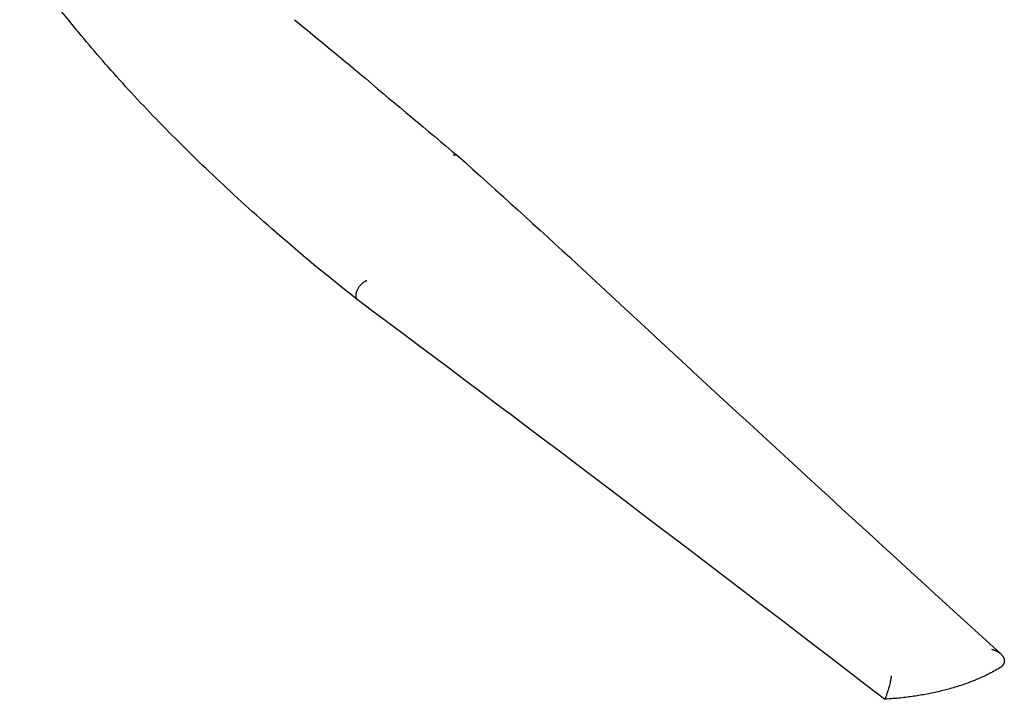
# Model space of a CAD drawing. Extents: x 1372 to 3774, y 1584 to 3487.
# Tile 17 of 28: x 3383 to 3774, y 2541 to 2810. Entities that reach past the tile are written whole.
import ezdxf

# ---------------------------------------------------------------- set-up
doc = ezdxf.new("R2010")
doc.units = 0
doc.layers.add('MAKE2D$VISIBLE$CURVAS', color=7, linetype='CONTINUOUS')

msp = doc.modelspace()

# ---------------------------------------------------------------- linework, layer by layer
at = {"layer": 'MAKE2D$VISIBLE$CURVAS', "color": 250}
for p, q in [((3557.17, 2756.23), (3557.22, 2756.19)), ((3517.28, 2699.2), (3517.31, 2699.18)), ((3726.43, 2540.64), (3726.41, 2540.67)), ((3726.45, 2540.63), (3726.43, 2540.64))]:
    msp.add_line(p, q, dxfattribs=at)
for points in [[(3483.36, 2727.35), (3481.83, 2728.68), (3480.32, 2730.02), (3478.81, 2731.36), (3477.31, 2732.69), (3475.82, 2734.03), (3474.34, 2735.36), (3472.87, 2736.69), (3471.41, 2738.02), (3469.95, 2739.35), (3468.5, 2740.68), (3467.07, 2742.01), (3465.64, 2743.33), (3464.21, 2744.66), (3462.8, 2745.98), (3461.4, 2747.3), (3460, 2748.62), (3458.61, 2749.94), (3457.23, 2751.26), (3455.86, 2752.57), (3454.5, 2753.89), (3453.14, 2755.2), (3451.8, 2756.51), (3450.46, 2757.82), (3449.13, 2759.13), (3447.81, 2760.44), (3446.49, 2761.75), (3445.19, 2763.05), (3443.89, 2764.35), (3442.61, 2765.66), (3441.33, 2766.96), (3440.06, 2768.26), (3438.79, 2769.55), (3437.54, 2770.85), (3436.29, 2772.14), (3435.05, 2773.44), (3433.83, 2774.73), (3432.6, 2776.02), (3431.39, 2777.3), (3430.19, 2778.59), (3428.99, 2779.88), (3427.8, 2781.16), (3426.62, 2782.44), (3425.45, 2783.72), (3424.29, 2785), (3423.13, 2786.28), (3421.98, 2787.55), (3420.84, 2788.82), (3419.71, 2790.1), (3418.59, 2791.37), (3417.48, 2792.64), (3416.37, 2793.9), (3415.27, 2795.17), (3414.18, 2796.43), (3413.1, 2797.69), (3412.03, 2798.95), (3410.96, 2800.21), (3409.9, 2801.47), (3408.85, 2802.72), (3407.81, 2803.97), (3406.78, 2805.22), (3405.75, 2806.47), (3404.74, 2807.72), (3403.73, 2808.97), (3402.72, 2810.21)], [(3555.34, 2756.59), (3555.43, 2756.61), (3555.52, 2756.62), (3555.62, 2756.63), (3555.67, 2756.64), (3555.72, 2756.64), (3555.78, 2756.64), (3555.83, 2756.65), (3555.89, 2756.65), (3555.95, 2756.65), (3556, 2756.65), (3556.06, 2756.64), (3556.12, 2756.64), (3556.19, 2756.63), (3556.23, 2756.63), (3556.27, 2756.62), (3556.31, 2756.61), (3556.35, 2756.61), (3556.39, 2756.6), (3556.43, 2756.59), (3556.47, 2756.58), (3556.52, 2756.57), (3556.57, 2756.55), (3556.61, 2756.54), (3556.66, 2756.52), (3556.71, 2756.5), (3556.75, 2756.48), (3556.8, 2756.46), (3556.84, 2756.44), (3556.89, 2756.42), (3556.92, 2756.4), (3556.96, 2756.38), (3557, 2756.35), (3557.03, 2756.33), (3557.07, 2756.3), (3557.11, 2756.28), (3557.14, 2756.25), (3557.17, 2756.23)], [(3604.51, 2713.24), (3613.89, 2704.53), (3623.4, 2695.71), (3628.2, 2691.26), (3633.03, 2686.78), (3637.89, 2682.28), (3642.79, 2677.75), (3647.72, 2673.19), (3652.68, 2668.61), (3657.68, 2663.99), (3662.71, 2659.35), (3667.77, 2654.68), (3672.87, 2649.98), (3678, 2645.25), (3683.17, 2640.49), (3688.37, 2635.71), (3693.61, 2630.89), (3698.88, 2626.04), (3704.2, 2621.16), (3709.54, 2616.25), (3714.93, 2611.31), (3720.35, 2606.34), (3725.81, 2601.34), (3731.3, 2596.3), (3736.84, 2591.24), (3742.41, 2586.14), (3748.02, 2581.01), (3753.68, 2575.84), (3759.37, 2570.64), (3765.1, 2565.41), (3772.52, 2558.64)], [(3521.09, 2706.68), (3521, 2706.65), (3520.89, 2706.61), (3520.78, 2706.57), (3520.65, 2706.51), (3520.57, 2706.47), (3520.49, 2706.44), (3520.41, 2706.39), (3520.33, 2706.35), (3520.22, 2706.28), (3520.11, 2706.22), (3519.99, 2706.14), (3519.88, 2706.07), (3519.71, 2705.94), (3519.54, 2705.81), (3519.36, 2705.67), (3519.19, 2705.52), (3519.03, 2705.37), (3518.86, 2705.2), (3518.7, 2705.04), (3518.54, 2704.86), (3518.39, 2704.69), (3518.25, 2704.52), (3518.11, 2704.34), (3517.98, 2704.16), (3517.85, 2703.97), (3517.73, 2703.78), (3517.61, 2703.59), (3517.5, 2703.4), (3517.4, 2703.21), (3517.3, 2703.02), (3517.21, 2702.82), (3517.12, 2702.63), (3517.05, 2702.44), (3516.98, 2702.24), (3516.91, 2702.05), (3516.86, 2701.87), (3516.84, 2701.82)], [(3516.84, 2701.82), (3516.81, 2701.67), (3516.77, 2701.52), (3516.75, 2701.38), (3516.72, 2701.23), (3516.71, 2701.09), (3516.7, 2701.02), (3516.69, 2700.96), (3516.69, 2700.89), (3516.69, 2700.82), (3516.68, 2700.76), (3516.68, 2700.69), (3516.69, 2700.63), (3516.69, 2700.56), (3516.69, 2700.5), (3516.7, 2700.44), (3516.7, 2700.38), (3516.71, 2700.32), (3516.72, 2700.26), (3516.73, 2700.2), (3516.74, 2700.14), (3516.75, 2700.09), (3516.77, 2700.03), (3516.78, 2699.98), (3516.8, 2699.92), (3516.82, 2699.87), (3516.84, 2699.82), (3516.86, 2699.77), (3516.88, 2699.73), (3516.9, 2699.69), (3516.92, 2699.64), (3516.94, 2699.6), (3516.96, 2699.56), (3516.99, 2699.52), (3517.01, 2699.49), (3517.04, 2699.45), (3517.07, 2699.41), (3517.1, 2699.38), (3517.12, 2699.35), (3517.15, 2699.32), (3517.19, 2699.28), (3517.22, 2699.25), (3517.25, 2699.23), (3517.28, 2699.2)], [(3726.43, 2540.64), (3719.32, 2546.11), (3712.25, 2551.54), (3705.23, 2556.94), (3698.24, 2562.3), (3691.3, 2567.62), (3684.39, 2572.91), (3677.52, 2578.16), (3670.69, 2583.38), (3663.9, 2588.57), (3657.15, 2593.72), (3650.43, 2598.84), (3643.75, 2603.92), (3637.11, 2608.98), (3630.5, 2614), (3623.93, 2618.98), (3617.39, 2623.94), (3610.89, 2628.86), (3604.43, 2633.76), (3597.99, 2638.62), (3591.6, 2643.45), (3585.23, 2648.25), (3578.9, 2653.02), (3572.6, 2657.77), (3566.34, 2662.48), (3560.1, 2667.16), (3553.9, 2671.81), (3547.73, 2676.44), (3541.59, 2681.04), (3535.49, 2685.61), (3529.41, 2690.15), (3523.36, 2694.66), (3517.31, 2699.18)], [(3768.87, 2560.48), (3769.09, 2560.42), (3769.31, 2560.36), (3769.53, 2560.3), (3769.74, 2560.23), (3769.96, 2560.15), (3770.17, 2560.07), (3770.37, 2559.98), (3770.58, 2559.89), (3770.77, 2559.8), (3770.96, 2559.71), (3771.15, 2559.61), (3771.34, 2559.5), (3771.52, 2559.39), (3771.69, 2559.28), (3771.87, 2559.16), (3772.04, 2559.04), (3772.16, 2558.94), (3772.28, 2558.85), (3772.4, 2558.74), (3772.52, 2558.64)], [(3772.52, 2558.64), (3772.64, 2558.52), (3772.77, 2558.4), (3772.88, 2558.28), (3772.99, 2558.15), (3773.1, 2558.03), (3773.15, 2557.96), (3773.2, 2557.89), (3773.25, 2557.83), (3773.3, 2557.76), (3773.34, 2557.69), (3773.39, 2557.62), (3773.44, 2557.54), (3773.49, 2557.46), (3773.53, 2557.38), (3773.58, 2557.29), (3773.62, 2557.21), (3773.66, 2557.13), (3773.69, 2557.04), (3773.73, 2556.95), (3773.76, 2556.87), (3773.79, 2556.78), (3773.82, 2556.69), (3773.84, 2556.61), (3773.86, 2556.52), (3773.88, 2556.43), (3773.9, 2556.34), (3773.91, 2556.25), (3773.92, 2556.17), (3773.93, 2556.09), (3773.94, 2556.01), (3773.94, 2555.92), (3773.94, 2555.84), (3773.94, 2555.76), (3773.93, 2555.68), (3773.93, 2555.6), (3773.92, 2555.52), (3773.91, 2555.44), (3773.9, 2555.36), (3773.88, 2555.28), (3773.86, 2555.2), (3773.84, 2555.12), (3773.82, 2555.04), (3773.79, 2554.96)], [(3773.79, 2554.96), (3773.76, 2554.88), (3773.73, 2554.81), (3773.7, 2554.73), (3773.67, 2554.66), (3773.63, 2554.58), (3773.59, 2554.51), (3773.55, 2554.43), (3773.5, 2554.36), (3773.46, 2554.29), (3773.41, 2554.22), (3773.36, 2554.15), (3773.31, 2554.08), (3773.25, 2554.01), (3773.2, 2553.95), (3773.14, 2553.88), (3773.08, 2553.82), (3773.03, 2553.77), (3772.98, 2553.72), (3772.93, 2553.67), (3772.88, 2553.62), (3772.77, 2553.53), (3772.66, 2553.44), (3772.54, 2553.35), (3772.43, 2553.27), (3772.31, 2553.19), (3772.18, 2553.11)], [(3772.18, 2553.11), (3771.6, 2552.76), (3771.01, 2552.42), (3770.41, 2552.08), (3769.81, 2551.75), (3769.2, 2551.42), (3768.58, 2551.09), (3767.96, 2550.78), (3767.33, 2550.46), (3766.83, 2550.22), (3766.33, 2549.97), (3765.82, 2549.73), (3765.31, 2549.5), (3764.8, 2549.26), (3764.28, 2549.03), (3763.76, 2548.81), (3763.23, 2548.58), (3762.7, 2548.36), (3762.17, 2548.14), (3761.63, 2547.93), (3761.09, 2547.71), (3760.55, 2547.5), (3760, 2547.3), (3759.45, 2547.09), (3758.9, 2546.89), (3758.34, 2546.69), (3757.78, 2546.5), (3757.22, 2546.3), (3756.65, 2546.11), (3756.08, 2545.93), (3755.5, 2545.75), (3754.93, 2545.56), (3754.34, 2545.39), (3753.76, 2545.21), (3753.17, 2545.04), (3752.58, 2544.87), (3751.98, 2544.71), (3751.39, 2544.55), (3750.78, 2544.39), (3750.18, 2544.23), (3749.57, 2544.08), (3748.96, 2543.93), (3748.34, 2543.78), (3747.73, 2543.63), (3747.11, 2543.49), (3746.48, 2543.35), (3745.85, 2543.22), (3745.22, 2543.09), (3744.59, 2542.96), (3743.95, 2542.83), (3743.31, 2542.71), (3742.67, 2542.59), (3742.03, 2542.47), (3741.38, 2542.36), (3740.73, 2542.25), (3740.07, 2542.14), (3739.41, 2542.03), (3738.75, 2541.93), (3738.09, 2541.83), (3737.42, 2541.74), (3736.75, 2541.64), (3736.08, 2541.55), (3735.41, 2541.47), (3734.73, 2541.39), (3734.05, 2541.31), (3733.36, 2541.23), (3732.68, 2541.15), (3731.99, 2541.08), (3731.3, 2541.02), (3730.6, 2540.95), (3729.9, 2540.89), (3729.2, 2540.83), (3728.5, 2540.78), (3727.48, 2540.7), (3726.45, 2540.63)], [(3729.16, 2550), (3729.12, 2549.77), (3729.08, 2549.51), (3729.03, 2549.24), (3728.98, 2548.96), (3728.92, 2548.67), (3728.86, 2548.36), (3728.79, 2548.04), (3728.72, 2547.71), (3728.61, 2547.24), (3728.49, 2546.75), (3728.36, 2546.25), (3728.23, 2545.73), (3728.11, 2545.3), (3727.99, 2544.86), (3727.87, 2544.43), (3727.74, 2544), (3727.63, 2543.61), (3727.51, 2543.24), (3727.4, 2542.88), (3727.28, 2542.51)], [(3727.28, 2542.51), (3727.17, 2542.19), (3727.07, 2541.9), (3726.97, 2541.64), (3726.88, 2541.4), (3726.78, 2541.17), (3726.74, 2541.07), (3726.7, 2540.98), (3726.66, 2540.9), (3726.62, 2540.83), (3726.6, 2540.8), (3726.59, 2540.77), (3726.57, 2540.74), (3726.56, 2540.72), (3726.55, 2540.71), (3726.54, 2540.7), (3726.53, 2540.69), (3726.53, 2540.68), (3726.52, 2540.68), (3726.51, 2540.67), (3726.51, 2540.66), (3726.51, 2540.66), (3726.5, 2540.66), (3726.5, 2540.66), (3726.5, 2540.65), (3726.49, 2540.65), (3726.49, 2540.65), (3726.49, 2540.65), (3726.48, 2540.64), (3726.48, 2540.64), (3726.48, 2540.64), (3726.48, 2540.64), (3726.48, 2540.64), (3726.47, 2540.64), (3726.47, 2540.64), (3726.47, 2540.64), (3726.47, 2540.64), (3726.47, 2540.64), (3726.47, 2540.64), (3726.47, 2540.64), (3726.46, 2540.63), (3726.46, 2540.63), (3726.46, 2540.63), (3726.46, 2540.63), (3726.46, 2540.63), (3726.46, 2540.63), (3726.46, 2540.63), (3726.46, 2540.63), (3726.45, 2540.63), (3726.45, 2540.63)]]:
    msp.add_lwpolyline(points, dxfattribs=at)
at = {"layer": 'MAKE2D$VISIBLE$CURVAS', "color": 250, "extrusion": (0, 0, -1)}
for centre, radius, start, end in [((-3709.22, 3056.83), 393.39, 321.1782, 325.9095), ((-1799.69, 742.46), 2672.3, 129.30574, 130.0908), ((-376.48, -793.97), 4766.63, 131.85854, 132.62625), ((-4032.54, 3354.68), 833.76, 308.16996, 311.19987)]:
    msp.add_arc(centre, radius, start, end, dxfattribs=at)
at = {"layer": 'MAKE2D$VISIBLE$CURVAS', "color": 250}
msp.add_arc((8959.55, 9238.74), 8438.53, 229.86943, 230.192957, dxfattribs=at)

doc.saveas('drawing.dxf')
